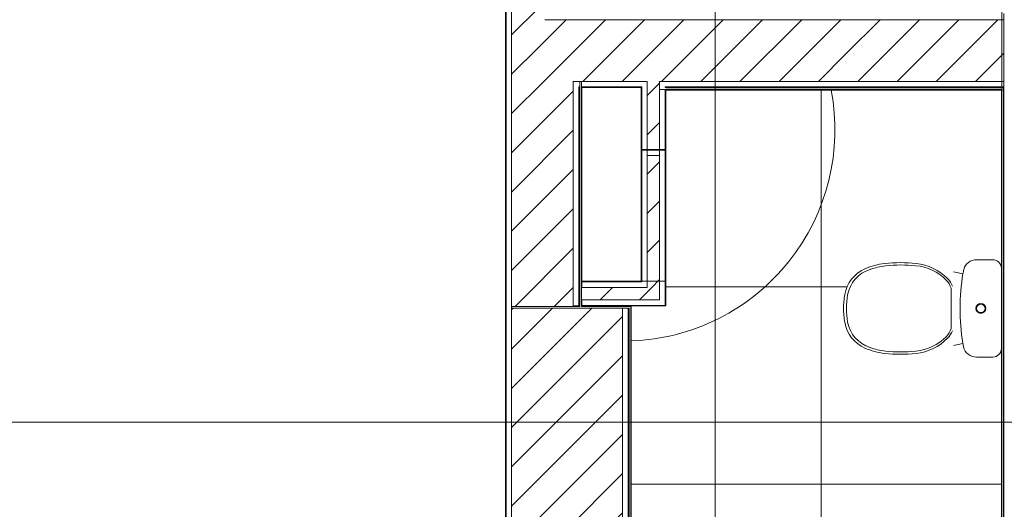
# Model space of a CAD drawing. Header units: metres. Extents: x 1.7 to 42.3, y -72.9 to -47.6.
# Tile 189 of 216: x 30.7 to 34.7, y -66.8 to -64.8. Entities that reach past the tile are written whole.
import ezdxf

# ---------------------------------------------------------------- set-up
doc = ezdxf.new("R2010")
doc.units = ezdxf.units.M
for name, color, linetype, lineweight in [('A-FLOR', 7, 'Continuous', 18), ('A-FLOR-PATT', 7, 'Continuous', 18), ('A-WALL', 7, 'Continuous', 18), ('A-WALL-PATT', 7, 'Continuous', 18), ('G-ANNO-SYMB', 7, 'Continuous', 9), ('P-SANR-FIXT', 7, 'Continuous', 18)]:
    doc.layers.add(name, color=color, linetype=linetype, lineweight=lineweight)
pattern_1 = [(50, (21.555, -62.9), (0.546555, -0.047815), [0.05715, -0.62865]), (355, (21.555, -62.9), (-0.105728, 0.573166), [0.04572, -0.50292]), (100.451, (21.601, -62.904), (0.440828, 0.52535), [0.04857, -0.53427]), (46.184, (21.555, -62.748), (0.813237, -0.12613), [0.08573, -0.94298]), (96.636, (21.623, -62.758), (0.71221, 0.742287), [0.07286, -0.80141]), (351.184, (21.555, -62.748), (0.712217, 0.742274), [0.06858, -0.75438]), (21, (21.631, -62.786), (0.454846, -0.306795), [0.05715, -0.62865]), (326, (21.631, -62.786), (0.185405, 0.55256), [0.04572, -0.50292]), (71.451, (21.669, -62.811), (0.64025, 0.245763), [0.04857, -0.53427]), (37.5, (21.555, -62.9), (0.009261, 0.2536672), [0.02515, -0.47168, 0.02515, -0.48539, -0.50482]), (37.5, (21.555, -62.9), (0.009261, 0.2536672), [-1.007, 0.02515, -0.47968]), (7.5, (21.555, -62.9), (0.200456, 0.300546), [0.02515, -0.26594, 0.02515, -0.46025, -0.1924]), (7.5, (21.555, -62.9), (0.200456, 0.300546), [-0.77648, 0.02515, -0.16726]), (327.5, (21.385, -62.9), (0.4067682, -0.0171882), [0.02515, -0.16535, 0.02515, -0.56921, -0.78867]), (327.5, (21.385, -62.9), (0.4067682, -0.0171882), [-0.78486, 0.02515, -0.76352]), (317.5, (21.309, -62.9), (0.444383, 0.076279), [0.02515, -0.2225, 0.02515, -0.36957, -0.56007]), (317.5, (21.309, -62.9), (0.444383, 0.076279), [-0.64237, 0.02515, -0.53492])]
pattern_2 = [(45, (21.555, -62.9), (-0.0795495, 0.0795495), [])]
pattern_3 = [(45, (21.555, -62.9), (-0.0795495, 0.0795495), []), (135, (21.555, -62.9), (-0.0795495, -0.0795495), [])]

# ---------------------------------------------------------------- blocks, each defined once
blk = doc.blocks.new('Paredes 15 - Paredes 6-6874455-2PAV - FRIGORÍFICA')
at = {"layer": 'A-WALL', "color": 253, "true_color": 0xaaaaaa}
for p, q in [((34.6587, -57.678), (34.6587, -65.052)), ((34.6587, -65.052), (34.6588, -65.052)), ((34.6588, -65.052), (34.6673, -65.052)), ((34.6673, -65.052), (34.6673, -67.9346))]:
    blk.add_line(p, q, dxfattribs=at)
blk = doc.blocks.new('Bacia para Caixa Acoplada - P_750_Creme CR37_Acionamento Simples 6lpf-766973-2PAV - FRIGORÍFICA')
at = {"layer": 'P-SANR-FIXT', "color": 253, "true_color": 0xaaaaaa}
for p, q in [((34.5564, -65.7398), (34.6226, -65.7398)), ((34.4638, -65.7883), (34.5015, -65.7965)), ((34.6573, -65.7745), (34.6573, -66.0995)), ((34.5014, -66.0785), (34.4626, -66.0869)), ((34.6226, -66.1343), (34.5562, -66.1343))]:
    blk.add_line(p, q, dxfattribs=at)
for radius in [0.02, 0.018, 0.017]:
    blk.add_circle((34.5739, -65.9369), radius, dxfattribs=at)
for centre, radius, start, end in [((34.5564, -65.7935), 0.0537, 89.9862, 163.9106), ((34.6226, -65.7745), 0.0347, 0, 89.9862), ((35.3227, -65.9357), 0.8329, 169.1268, 170.3797), ((35.3375, -65.9377), 0.8479, 170.3584, 189.5344), ((35.3225, -65.9393), 0.8329, 189.6228, 190.6375), ((34.5562, -66.0806), 0.0537, 193.4092, 270.0138), ((34.6226, -66.0995), 0.0347, 270.0138, 0)]:
    blk.add_arc(centre, radius, start, end, dxfattribs=at)
blk = doc.blocks.new('Assento para Bacia Sanitária - Assento para Bacia Sanitária-772276-2PAV - FRIGORÍFICA')
at = {"layer": 'P-SANR-FIXT', "color": 253, "true_color": 0xaaaaaa}
for p, q in [((34.4534, -65.8553), (34.4534, -66.0186)), ((34.4547, -65.8764), (34.4534, -65.8764)), ((34.4538, -65.8864), (34.4534, -65.8864)), ((34.4537, -65.9874), (34.4534, -65.9874)), ((34.4546, -65.9974), (34.4534, -65.9974))]:
    blk.add_line(p, q, dxfattribs=at)
for centre, radius, start, end in [((34.2492, -66.3357), 0.5843, 83.8664, 96.3426), ((34.1603, -65.9046), 0.1398, 113.5976, 170.1333), ((34.1631, -65.9043), 0.1309, 107.0243, 170.1854), ((34.2152, -66.0305), 0.2772, 96.3426, 113.5976), ((34.2172, -66.03), 0.2674, 96.3429, 110.2265), ((34.2511, -66.3349), 0.5741, 84.0902, 96.3429), ((34.2908, -65.9649), 0.202, 44.8437, 84.4892), ((34.2888, -65.9654), 0.2118, 44.8438, 83.835), ((34.3794, -65.8768), 0.077, 16.1627, 44.8437), ((34.3775, -65.8773), 0.0868, 20.9969, 44.8437), ((34.3672, -65.9404), 0.3498, 170.1646, 179.4268), ((34.3691, -65.9399), 0.34, 170.1854, 179.4944), ((34.3672, -65.9334), 0.3498, 180.5732, 189.8354), ((34.3691, -65.9339), 0.34, 180.5056, 189.8146), ((34.1603, -65.9692), 0.1398, 189.8667, 246.4024), ((34.1631, -65.9696), 0.1309, 189.8146, 252.9757), ((34.3794, -65.9971), 0.077, 315.1563, 343.8373), ((34.3775, -65.9966), 0.0868, 315.1563, 338.7958), ((34.2908, -65.909), 0.202, 275.5108, 315.1563), ((34.2888, -65.9085), 0.2118, 276.165, 315.1562), ((34.2152, -65.8434), 0.2772, 246.4024, 263.6574), ((34.2172, -65.8439), 0.2674, 249.7735, 263.6571), ((34.2511, -65.539), 0.5741, 263.6571, 275.9098), ((34.2492, -65.5382), 0.5843, 263.6574, 276.1336)]:
    blk.add_arc(centre, radius, start, end, dxfattribs=at)
blk = doc.blocks.new('Bacia para Caixa Acoplada - P_750_Creme CR37_Acionamento Simples 6lpf-V53-2PAV - FRIGORÍFICA')
at = {"layer": 'P-SANR-FIXT', "color": 253, "true_color": 0xaaaaaa}
for p, q in [((34.5564, -65.7398), (34.6226, -65.7398)), ((34.5564, -65.7398), (34.6226, -65.7398)), ((34.4638, -65.7883), (34.5015, -65.7965)), ((34.4638, -65.7883), (34.5015, -65.7965)), ((34.6573, -65.7745), (34.6573, -66.0995)), ((34.6573, -65.7745), (34.6573, -66.0995)), ((34.5014, -66.0785), (34.4626, -66.0869)), ((34.5014, -66.0785), (34.4626, -66.0869)), ((34.6226, -66.1343), (34.5562, -66.1343)), ((34.6226, -66.1343), (34.5562, -66.1343))]:
    blk.add_line(p, q, dxfattribs=at)
for radius in [0.02, 0.02, 0.018, 0.018, 0.017, 0.017]:
    blk.add_circle((34.5739, -65.9369), radius, dxfattribs=at)
for centre, radius, start, end in [((34.5564, -65.7935), 0.0537, 89.9862, 163.9106), ((34.5564, -65.7935), 0.0537, 89.9862, 163.9106), ((34.6226, -65.7745), 0.0347, 0, 89.9862), ((34.6226, -65.7745), 0.0347, 0, 89.9862), ((35.3227, -65.9357), 0.8329, 169.1268, 170.3797), ((35.3227, -65.9357), 0.8329, 169.1268, 170.3797), ((35.3375, -65.9377), 0.8479, 170.3584, 189.5344), ((35.3375, -65.9377), 0.8479, 170.3584, 189.5344), ((35.3225, -65.9393), 0.8329, 189.6228, 190.6375), ((35.3225, -65.9393), 0.8329, 189.6228, 190.6375), ((34.5562, -66.0806), 0.0537, 193.4092, 270.0138), ((34.5562, -66.0806), 0.0537, 193.4092, 270.0138), ((34.6226, -66.0995), 0.0347, 270.0138, 0), ((34.6226, -66.0995), 0.0347, 270.0138, 0)]:
    blk.add_arc(centre, radius, start, end, dxfattribs=at)
blk = doc.blocks.new('Assento para Bacia Sanitária - Assento para Bacia Sanitária-V54-2PAV - FRIGORÍFICA')
at = {"layer": 'P-SANR-FIXT', "color": 253, "true_color": 0xaaaaaa}
for p, q in [((34.4534, -65.8553), (34.4534, -66.0186)), ((34.4534, -65.8553), (34.4534, -66.0186)), ((34.4547, -65.8764), (34.4534, -65.8764)), ((34.4547, -65.8764), (34.4534, -65.8764)), ((34.4538, -65.8864), (34.4534, -65.8864)), ((34.4538, -65.8864), (34.4534, -65.8864)), ((34.4537, -65.9874), (34.4534, -65.9874)), ((34.4537, -65.9874), (34.4534, -65.9874)), ((34.4546, -65.9974), (34.4534, -65.9974)), ((34.4546, -65.9974), (34.4534, -65.9974))]:
    blk.add_line(p, q, dxfattribs=at)
for centre, radius, start, end in [((34.2492, -66.3357), 0.5843, 83.8664, 96.3426), ((34.2492, -66.3357), 0.5843, 83.8664, 96.3426), ((34.1603, -65.9046), 0.1398, 113.5976, 170.1333), ((34.1603, -65.9046), 0.1398, 113.5976, 170.1333), ((34.1631, -65.9043), 0.1309, 107.0243, 170.1854), ((34.1631, -65.9043), 0.1309, 107.0243, 170.1854), ((34.2152, -66.0305), 0.2772, 96.3426, 113.5976), ((34.2152, -66.0305), 0.2772, 96.3426, 113.5976), ((34.2172, -66.03), 0.2674, 96.3429, 110.2265), ((34.2172, -66.03), 0.2674, 96.3429, 110.2265), ((34.2511, -66.3349), 0.5741, 84.0902, 96.3429), ((34.2511, -66.3349), 0.5741, 84.0902, 96.3429), ((34.2908, -65.9649), 0.202, 44.8437, 84.4892), ((34.2908, -65.9649), 0.202, 44.8437, 84.4892), ((34.2888, -65.9654), 0.2118, 44.8438, 83.835), ((34.2888, -65.9654), 0.2118, 44.8438, 83.835), ((34.3794, -65.8768), 0.077, 16.1627, 44.8437), ((34.3794, -65.8768), 0.077, 16.1627, 44.8437), ((34.3775, -65.8773), 0.0868, 20.9969, 44.8437), ((34.3775, -65.8773), 0.0868, 20.9969, 44.8437), ((34.3672, -65.9404), 0.3498, 170.1646, 179.4268), ((34.3672, -65.9404), 0.3498, 170.1646, 179.4268), ((34.3691, -65.9399), 0.34, 170.1854, 179.4944), ((34.3691, -65.9399), 0.34, 170.1854, 179.4944), ((34.3672, -65.9334), 0.3498, 180.5732, 189.8354), ((34.3672, -65.9334), 0.3498, 180.5732, 189.8354), ((34.3691, -65.9339), 0.34, 180.5056, 189.8146), ((34.3691, -65.9339), 0.34, 180.5056, 189.8146), ((34.1603, -65.9692), 0.1398, 189.8667, 246.4024), ((34.1603, -65.9692), 0.1398, 189.8667, 246.4024), ((34.1631, -65.9696), 0.1309, 189.8146, 252.9757), ((34.1631, -65.9696), 0.1309, 189.8146, 252.9757), ((34.3794, -65.9971), 0.077, 315.1563, 343.8373), ((34.3794, -65.9971), 0.077, 315.1563, 343.8373), ((34.3775, -65.9966), 0.0868, 315.1563, 338.7958), ((34.3775, -65.9966), 0.0868, 315.1563, 338.7958), ((34.2908, -65.909), 0.202, 275.5108, 315.1563), ((34.2908, -65.909), 0.202, 275.5108, 315.1563), ((34.2888, -65.9085), 0.2118, 276.165, 315.1562), ((34.2888, -65.9085), 0.2118, 276.165, 315.1562), ((34.2152, -65.8434), 0.2772, 246.4024, 263.6574), ((34.2152, -65.8434), 0.2772, 246.4024, 263.6574), ((34.2172, -65.8439), 0.2674, 249.7735, 263.6571), ((34.2172, -65.8439), 0.2674, 249.7735, 263.6571), ((34.2511, -65.539), 0.5741, 263.6571, 275.9098), ((34.2511, -65.539), 0.5741, 263.6571, 275.9098), ((34.2492, -65.5382), 0.5843, 263.6574, 276.1336), ((34.2492, -65.5382), 0.5843, 263.6574, 276.1336)]:
    blk.add_arc(centre, radius, start, end, dxfattribs=at)
blk = doc.blocks.new('4 GRE - ESCOLA DE CINEMA E AUDIOVISUAL CINE REX R07_rvt-1-2PAV - FRIGORÍFICA')
at = {"layer": 'A-FLOR-PATT', "true_color": 0xcbcbcb}
h = blk.add_hatch(dxfattribs=at)
h.set_pattern_fill('FP_20', color=9, style=0, pattern_type=2)
h.set_pattern_definition([(0, (33.927, -65.85), (0, 0.8), []), (90, (33.927, -65.85), (-0.8, 5e-17), [])])
h.paths.add_polyline_path([(33.1573, -66.068), (33.2467, -66.0606), (33.3444, -66.0409), (33.4392, -66.01), (33.5298, -65.9683), (33.6148, -65.9163), (33.6933, -65.8548), (33.7641, -65.7846), (33.8262, -65.7066), (33.8788, -65.6219), (33.9212, -65.5317), (33.9541, -65.4316), (33.9734, -65.3396), (33.9823, -65.2403), (33.9797, -65.1406), (33.9669, -65.0519), (33.2973, -65.0519), (33.2973, -65.9269), (33.1558, -65.9269), (33.1558, -65.9284), (33.1573, -65.9284), (33.1573, -66.0606)])
h.paths.add_polyline_path([(33.1473, -65.9369), (33.1488, -65.9354), (33.1473, -65.9354)])
h.paths.add_polyline_path([(33.1488, -65.9284), (33.1488, -65.9269), (33.1473, -65.9269), (33.1473, -65.9284)])
h.paths.add_polyline_path([(32.9488, -65.9284), (32.9488, -65.9269), (32.9473, -65.9269)])
h.paths.add_polyline_path([(32.9558, -65.9284), (32.9573, -65.9269), (32.9558, -65.9269)])
h = blk.add_hatch(dxfattribs=at)
h.set_pattern_fill('FP_9', color=9, style=0, pattern_type=2)
h.set_pattern_definition([(270, (33.927, -66.65), (0.8, 5e-17), []), (0, (33.927, -66.65), (0, 0.8), [])])
h.paths.add_polyline_path([(34.6573, -65.0519), (34.6587, -65.0519), (34.6587, -65.0506)])
h.paths.add_polyline_path([(33.1573, -67.9296), (33.1558, -67.9296), (33.1558, -67.9311), (33.1573, -67.9296)])
h.paths.add_polyline_path([(34.6587, -67.9396), (34.6587, -67.9331), (34.6573, -67.9331), (34.6573, -66.0995), (34.6562, -66.1085), (34.6527, -66.1169), (34.6472, -66.1241), (34.64, -66.1296), (34.6316, -66.1331), (34.6226, -66.1343), (34.5562, -66.1343), (34.5443, -66.133), (34.5331, -66.1291), (34.5229, -66.1227), (34.5144, -66.1144), (34.508, -66.1043), (34.504, -66.0931), (34.5014, -66.0785), (34.3106, -66.1191), (34.2862, -66.1228), (34.2218, -66.1245), (34.1579, -66.1155), (34.0964, -66.0961), (34.0813, -66.0871), (34.068, -66.0755), (34.0566, -66.0618), (34.0503, -66.0556), (34.0325, -66.0261), (34.0225, -65.9932), (34.0188, -65.9652), (34.0174, -65.9369), (34.0202, -65.8985), (34.0225, -65.8807), (34.0333, -65.8465), (34.0503, -65.8183), (34.0795, -65.7893), (34.0964, -65.7789), (34.1092, -65.7748), (34.1436, -65.7628), (34.1887, -65.7548), (34.1923, -65.7546), (34.2218, -65.7505), (34.2862, -65.7522), (34.2995, -65.7542), (34.3126, -65.755), (34.4783, -65.7915), (34.5015, -65.7965), (34.5048, -65.7786), (34.5103, -65.7659), (34.5188, -65.755), (34.5299, -65.7467), (34.5427, -65.7415), (34.5564, -65.7398), (34.6226, -65.7398), (34.6316, -65.741), (34.64, -65.7444), (34.6472, -65.7499), (34.6527, -65.7571), (34.6562, -65.7655), (34.6573, -65.7745), (34.6573, -65.0519), (33.9669, -65.0519), (33.9797, -65.1406), (33.9823, -65.2403), (33.9734, -65.3396), (33.9529, -65.4372), (33.9212, -65.5317), (33.8788, -65.6219), (33.8261, -65.7067), (33.7641, -65.7846), (33.6933, -65.8548), (33.6148, -65.9163), (33.5298, -65.9683), (33.4392, -66.01), (33.3444, -66.0409), (33.2467, -66.0606), (33.1573, -66.068), (33.1573, -67.1694), (33.1673, -67.1703), (33.1673, -67.1769), (33.6157, -67.1775), (33.6394, -67.1822), (33.6565, -67.1929), (33.664, -67.1998), (33.67, -67.2086), (33.6772, -67.2207), (33.6823, -67.2465), (33.6817, -67.8308), (33.6772, -67.8515), (33.6636, -67.8706), (33.6484, -67.8807), (33.6444, -67.8827), (33.6342, -67.8847), (33.6232, -67.8869), (33.2551, -67.8869), (33.2543, -67.8894), (33.1773, -67.8894), (33.1773, -67.9039), (33.1573, -67.9039), (33.1573, -67.9296), (33.7108, -67.9296), (33.7108, -67.9311), (33.7123, -67.9314), (33.7123, -67.9381), (33.7108, -67.9381), (33.7123, -67.9396), (34.6123, -67.9396)])
h.paths.add_polyline_path([(34.6658, -67.9346), (34.6673, -67.9346), (34.6658, -67.9331), (34.6658, -67.9346)])
h.paths.add_polyline_path([(33.1488, -67.9311), (33.1488, -67.9296), (33.1473, -67.9296), (33.1473, -67.9311)])
h.paths.add_polyline_path([(33.6232, -67.8519), (33.6362, -67.8478), (33.6445, -67.8386), (33.6473, -67.8278), (33.6473, -67.2465), (33.6419, -67.2285), (33.6297, -67.2165), (33.6128, -67.2119), (33.1673, -67.2121), (33.1673, -67.2194), (33.1573, -67.2194), (33.1573, -67.2983), (33.1584, -67.2912), (33.1612, -67.2846), (33.1654, -67.2788), (33.1739, -67.2724), (33.1772, -67.2707), (33.1978, -67.2664), (33.2717, -67.2553), (33.3253, -67.2521), (33.3912, -67.2541), (33.4568, -67.2603), (33.4889, -67.268), (33.5185, -67.2823), (33.5444, -67.3027), (33.5654, -67.3282), (33.5765, -67.3484), (33.5845, -67.3701), (33.6013, -67.4502), (33.6061, -67.5365), (33.6013, -67.6137), (33.5845, -67.6938), (33.5765, -67.7155), (33.5654, -67.7357), (33.5444, -67.7612), (33.5185, -67.7816), (33.4889, -67.7959), (33.4568, -67.8036), (33.3912, -67.8098), (33.3253, -67.8118), (33.2717, -67.8086), (33.1978, -67.7975), (33.1772, -67.7931), (33.1688, -67.7881), (33.1654, -67.7851), (33.1612, -67.7793), (33.1584, -67.7726), (33.1573, -67.7655), (33.1573, -67.8442), (33.1673, -67.8451), (33.1673, -67.8517), (33.5, -67.8519)])
at = {"layer": 'A-WALL-PATT', "true_color": 0xd4d4d4}
h = blk.add_hatch(dxfattribs=at)
h.set_pattern_fill('FP_1', color=254, style=0, pattern_type=2)
h.set_pattern_definition(pattern_1)
h.paths.add_polyline_path([(32.6498, -65.0419), (32.649, -57.7415), (32.6473, -57.7415), (32.6473, -65.0419)])
h = blk.add_hatch(dxfattribs=at)
h.set_pattern_fill('FP_2', color=254, style=0, pattern_type=2)
h.set_pattern_definition(pattern_2)
h.paths.add_polyline_path([(32.6723, -65.0169), (32.7823, -65.0166), (32.7823, -57.7665), (32.6723, -57.7665), (32.6723, -65.0166)])
h = blk.add_hatch(dxfattribs=at)
h.set_pattern_fill('FP_2', color=254, style=0, pattern_type=2)
h.set_pattern_definition(pattern_2)
h.paths.add_polyline_path([(34.0273, -65.0169), (34.0273, -64.7669), (32.7823, -64.7669), (32.7823, -65.0169), (33.8261, -65.0169)])
h = blk.add_hatch(dxfattribs=at)
h.set_pattern_fill('FP_2', color=254, style=0, pattern_type=2)
h.set_pattern_definition(pattern_2)
h.paths.add_polyline_path([(34.4783, -65.0169), (34.6671, -65.0166), (34.6671, -64.7669), (34.0273, -64.7669), (34.0273, -65.0169)])
h = blk.add_hatch(dxfattribs=at)
h.set_pattern_fill('FP_2', color=254, style=0, pattern_type=2)
h.set_pattern_definition(pattern_2)
h.paths.add_polyline_path([(32.6723, -65.9284), (32.9223, -65.9284), (32.9223, -65.0169), (32.6723, -65.0169), (32.6723, -65.9269)])
h = blk.add_hatch(dxfattribs=at)
h.set_pattern_fill('FP_2', color=254, style=0, pattern_type=2)
h.set_pattern_definition(pattern_2)
h.paths.add_polyline_path([(33.2223, -65.8519), (33.2723, -65.8519), (33.2723, -65.0169), (33.2223, -65.0169), (33.2223, -65.8465)])
h = blk.add_hatch(dxfattribs=at)
h.set_pattern_fill('FP_1', color=254, style=0, pattern_type=2)
h.set_pattern_definition(pattern_1)
h.paths.add_polyline_path([(32.9473, -65.9269), (32.9473, -65.0419), (32.9448, -65.0419), (32.9448, -65.9269)])
at = {"layer": 'A-WALL-PATT', "true_color": 0xaaaaaa}
h = blk.add_hatch(dxfattribs=at)
h.set_pattern_fill('FP_22', color=253, style=0, pattern_type=2)
h.set_pattern_definition(pattern_3)
h.paths.add_polyline_path([(32.9488, -65.9269), (32.9488, -65.0419), (32.9473, -65.0419), (32.9473, -65.9269)])
h = blk.add_hatch(dxfattribs=at)
h.set_pattern_fill('FP_22', color=253, style=0, pattern_type=2)
h.set_pattern_definition(pattern_3)
h.paths.add_polyline_path([(32.9573, -65.9269), (32.9573, -65.9019), (32.9558, -65.9019), (32.9558, -65.9269)])
h.paths.add_polyline_path([(32.9573, -65.8519), (32.9573, -65.0394), (32.9558, -65.0394), (32.9558, -65.8519)])
h = blk.add_hatch(dxfattribs=at)
h.set_pattern_fill('FP_22', color=253, style=0, pattern_type=2)
h.set_pattern_definition(pattern_3)
h.paths.add_polyline_path([(34.4783, -65.0519), (34.6573, -65.0519), (34.6588, -65.0504), (33.2948, -65.0504), (33.2948, -65.0519), (33.8261, -65.0519)])
at = {"layer": 'A-WALL-PATT', "true_color": 0xd4d4d4}
h = blk.add_hatch(dxfattribs=at)
h.set_pattern_fill('FP_1', color=254, style=0, pattern_type=2)
h.set_pattern_definition(pattern_1)
h.paths.add_polyline_path([(33.2948, -65.9244), (33.2973, -65.9244), (33.2973, -65.0519), (33.2948, -65.0519), (33.2948, -65.9019)])
at = {"layer": 'A-WALL-PATT', "true_color": 0xaaaaaa}
h = blk.add_hatch(dxfattribs=at)
h.set_pattern_fill('FP_22', color=253, style=0, pattern_type=2)
h.set_pattern_definition(pattern_3)
h.paths.add_polyline_path([(34.6658, -65.0434), (34.6658, -65.0419), (33.2973, -65.0419), (33.2973, -65.0434), (34.4783, -65.0434)])
at = {"layer": 'A-WALL-PATT', "true_color": 0xd4d4d4}
h = blk.add_hatch(dxfattribs=at)
h.set_pattern_fill('FP_1', color=254, style=0, pattern_type=2)
h.set_pattern_definition(pattern_1)
h.paths.add_polyline_path([(34.6671, -65.0419), (34.6671, -65.0394), (34.0273, -65.0394), (34.0273, -65.0419), (34.4783, -65.0419)])
at = {"layer": 'A-WALL-PATT', "true_color": 0xaaaaaa}
h = blk.add_hatch(dxfattribs=at)
h.set_pattern_fill('FP_22', color=253, style=0, pattern_type=2)
h.set_pattern_definition(pattern_3)
h.paths.add_polyline_path([(34.6588, -67.9331), (34.6587, -65.0519), (34.6573, -65.0519), (34.6573, -67.9331)])
h = blk.add_hatch(dxfattribs=at)
h.set_pattern_fill('FP_22', color=253, style=0, pattern_type=2)
h.set_pattern_definition(pattern_3)
h.paths.add_polyline_path([(34.6658, -67.9346), (34.6658, -67.9331), (34.6588, -67.9331), (34.6588, -67.9346)])
h.paths.add_polyline_path([(34.6673, -67.9346), (34.6673, -65.0519), (34.6658, -65.0519), (34.6658, -67.9331)])
h.paths.add_polyline_path([(34.6658, -65.0504), (34.6673, -65.0504), (34.6673, -65.0434), (34.6658, -65.0434)])
at = {"layer": 'A-WALL-PATT', "true_color": 0xd4d4d4}
h = blk.add_hatch(dxfattribs=at)
h.set_pattern_fill('FP_1', color=254, style=0, pattern_type=2)
h.set_pattern_definition(pattern_1)
h.paths.add_polyline_path([(33.2948, -65.8269), (33.2973, -65.8269), (33.2973, -65.2926), (33.2948, -65.2926), (33.2948, -65.4316)])
h = blk.add_hatch(dxfattribs=at)
h.set_pattern_fill('FP_2', color=254, style=0, pattern_type=2)
h.set_pattern_definition(pattern_2)
h.paths.add_polyline_path([(33.2723, -65.8269), (33.2723, -65.3176), (33.2223, -65.3176), (33.2223, -65.8269)])
h = blk.add_hatch(dxfattribs=at)
h.set_pattern_fill('FP_2', color=254, style=0, pattern_type=2)
h.set_pattern_definition(pattern_2)
h.paths.add_polyline_path([(32.9558, -65.9019), (33.2723, -65.9019), (33.2723, -65.8519), (32.9558, -65.8519)])
h = blk.add_hatch(dxfattribs=at)
h.set_pattern_fill('FP_1', color=254, style=0, pattern_type=2)
h.set_pattern_definition(pattern_1)
h.paths.add_polyline_path([(32.6473, -67.9426), (32.6498, -67.9426), (32.6498, -66.9098), (32.6473, -66.9098), (32.6473, -67.9213)])
h.paths.add_polyline_path([(32.6473, -66.7948), (32.6498, -66.7948), (32.6498, -65.9369), (32.6473, -65.9369), (32.6473, -66.7923)])
h = blk.add_hatch(dxfattribs=at)
h.set_pattern_fill('FP_2', color=254, style=0, pattern_type=2)
h.set_pattern_definition(pattern_2)
h.paths.add_polyline_path([(33.1223, -67.9426), (33.1223, -65.9354), (32.6723, -65.9354), (32.6723, -67.9426), (32.8478, -67.9426)])
at = {"layer": 'A-WALL-PATT', "true_color": 0xaaaaaa}
h = blk.add_hatch(dxfattribs=at)
h.set_pattern_fill('FP_22', color=253, style=0, pattern_type=2)
h.set_pattern_definition(pattern_3)
h.paths.add_polyline_path([(32.9488, -65.9284), (32.9473, -65.9269), (32.9223, -65.9269), (32.9223, -65.9284)])
h.paths.add_polyline_path([(33.1558, -65.9284), (33.1558, -65.9269), (33.1488, -65.9269), (33.1488, -65.9284)])
h.paths.add_polyline_path([(32.9558, -65.9284), (33.1473, -65.9284), (33.1473, -65.9269), (32.9573, -65.9269)])
at = {"layer": 'A-WALL-PATT', "true_color": 0xd4d4d4}
h = blk.add_hatch(dxfattribs=at)
h.set_pattern_fill('FP_1', color=254, style=0, pattern_type=2)
h.set_pattern_definition(pattern_1)
h.paths.add_polyline_path([(33.2973, -65.9269), (33.2973, -65.9244), (32.9573, -65.9244), (32.9573, -65.9269), (33.1739, -65.9269)])
h = blk.add_hatch(dxfattribs=at)
h.set_pattern_fill('FP_1', color=254, style=0, pattern_type=2)
h.set_pattern_definition(pattern_1)
h.paths.add_polyline_path([(33.1473, -67.9426), (33.1473, -67.9381), (33.1448, -67.9381), (33.1448, -67.9426)])
h.paths.add_polyline_path([(33.1473, -67.9296), (33.1473, -65.9369), (33.1448, -65.9369), (33.1448, -67.9296)])
at = {"layer": 'A-WALL-PATT', "true_color": 0xaaaaaa}
h = blk.add_hatch(dxfattribs=at)
h.set_pattern_fill('FP_22', color=253, style=0, pattern_type=2)
h.set_pattern_definition(pattern_3)
h.paths.add_polyline_path([(33.1473, -67.9296), (33.1488, -67.9296), (33.1488, -65.9354), (33.1473, -65.9369), (33.1473, -67.9213)])
h = blk.add_hatch(dxfattribs=at)
h.set_pattern_fill('FP_22', color=253, style=0, pattern_type=2)
h.set_pattern_definition(pattern_3)
h.paths.add_polyline_path([(33.1573, -67.9296), (33.1573, -65.9284), (33.1558, -65.9284), (33.1558, -67.9296)])
at = {"layer": 'A-FLOR', "color": 253, "true_color": 0xaaaaaa}
blk.add_arc((33.1268, -65.2131), 0.856, 272.0498, 10.8556, dxfattribs=at)
at = {"layer": 'A-WALL', "color": 253, "true_color": 0xaaaaaa}
for p, q in [((32.6473, -57.7415), (32.6473, -65.0419)), ((32.6498, -65.0169), (32.6498, -57.7665)), ((32.6723, -65.0169), (32.6723, -57.7665)), ((34.6671, -65.0419), (34.6671, -64.7419)), ((32.8073, -64.7669), (34.0273, -64.7669)), ((34.6671, -64.7669), (34.0273, -64.7669)), ((32.6498, -65.0394), (32.6498, -65.0169)), ((32.6723, -65.0394), (32.6723, -65.0169)), ((32.9223, -65.0169), (32.9488, -65.0169)), ((32.9223, -65.0394), (32.9223, -65.0169)), ((32.9488, -65.0169), (32.9558, -65.0169)), ((32.9488, -65.0169), (32.9558, -65.0169)), ((32.9488, -65.0394), (32.9488, -65.0169)), ((32.9558, -65.0169), (33.2223, -65.0169)), ((32.9558, -65.0394), (32.9558, -65.0169)), ((33.2223, -65.0394), (33.2223, -65.0169)), ((33.2723, -65.0169), (34.0273, -65.0169)), ((33.2723, -65.0394), (33.2723, -65.0169)), ((34.6671, -65.0169), (34.0273, -65.0169)), ((32.6473, -65.0419), (32.6473, -65.9269)), ((32.6498, -65.0419), (32.6498, -65.0394)), ((32.6498, -65.0419), (32.6498, -65.9269)), ((32.6723, -65.0419), (32.6723, -65.0394)), ((32.6723, -65.0419), (32.6723, -65.9269)), ((32.9223, -65.0419), (32.9223, -65.0394)), ((32.9223, -65.0419), (32.9223, -65.9185)), ((32.9448, -65.0394), (32.9488, -65.0394)), ((32.9448, -65.0419), (32.9448, -65.0394)), ((32.9448, -65.0419), (32.9448, -65.9185)), ((32.9473, -65.9185), (32.9473, -65.0419)), ((32.9488, -65.0419), (32.9473, -65.0419)), ((32.9473, -65.0419), (32.9473, -65.9185)), ((32.9488, -65.0419), (32.9488, -65.0394)), ((32.9488, -65.0419), (32.9488, -65.9269)), ((32.9558, -65.0394), (32.9573, -65.0394)), ((32.9558, -65.0394), (32.9573, -65.0394)), ((32.9558, -65.0419), (32.9558, -65.0394)), ((32.9558, -65.0419), (32.9558, -65.8519)), ((32.9573, -65.0394), (33.1998, -65.0394)), ((32.9573, -65.0419), (32.9573, -65.0394)), ((32.9573, -65.0419), (33.1973, -65.0419)), ((32.9573, -65.8269), (32.9573, -65.0419)), ((33.1973, -65.0419), (33.1973, -65.8269)), ((33.1998, -65.0419), (33.1998, -65.0394)), ((33.1998, -65.8269), (33.1998, -65.0419)), ((33.2223, -65.0419), (33.2223, -65.0394)), ((33.2223, -65.8269), (33.2223, -65.0419)), ((33.2723, -65.0419), (33.2723, -65.0394)), ((33.2723, -65.0434), (33.2723, -65.0419)), ((33.2723, -65.0434), (33.2723, -65.0419)), ((33.2723, -65.0504), (33.2723, -65.0434)), ((33.2723, -65.0504), (33.2723, -65.0434)), ((33.2948, -65.0504), (33.2723, -65.0504)), ((33.2723, -65.8269), (33.2723, -65.0504)), ((33.2948, -65.0394), (34.0273, -65.0394)), ((33.2948, -65.0419), (33.2948, -65.0394)), ((33.2973, -65.0504), (33.2948, -65.0504)), ((33.2948, -65.0519), (33.2948, -65.0504)), ((33.2948, -65.0519), (33.2948, -65.0504)), ((33.2973, -65.0519), (33.2948, -65.0519)), ((33.2948, -65.8269), (33.2948, -65.0519)), ((33.2973, -65.0419), (34.0273, -65.0419)), ((34.6673, -65.0419), (33.2973, -65.0419)), ((33.2973, -65.0434), (33.2973, -65.0419)), ((34.6658, -65.0434), (33.2973, -65.0434)), ((34.6588, -65.0504), (33.2973, -65.0504)), ((33.2973, -65.0519), (34.6573, -65.0519)), ((33.2973, -65.8269), (33.2973, -65.0519)), ((34.6671, -65.0394), (34.0273, -65.0394)), ((34.0273, -65.0419), (34.6671, -65.0419)), ((34.6573, -65.0519), (34.6573, -67.9346)), ((34.6588, -65.0504), (34.6588, -65.0519)), ((34.6588, -67.9331), (34.6588, -65.0519)), ((34.6673, -65.0419), (34.6658, -65.0419)), ((34.6658, -65.0419), (34.6658, -65.0434)), ((34.6673, -65.0434), (34.6658, -65.0434)), ((34.6658, -65.0434), (34.6658, -65.0504)), ((34.6658, -65.0504), (34.6658, -65.0519)), ((34.6658, -65.0504), (34.6673, -65.0504)), ((34.6658, -67.9331), (34.6658, -65.0519)), ((34.6673, -65.0519), (34.6673, -65.0419)), ((34.6673, -65.0434), (34.6673, -65.0419)), ((34.6673, -65.0519), (34.6673, -65.0504)), ((34.6673, -67.9346), (34.6673, -65.0519)), ((33.1973, -65.2926), (33.1973, -65.8269)), ((33.1998, -65.2926), (33.1973, -65.2926)), ((33.2948, -65.2926), (33.1998, -65.2926)), ((33.1998, -65.8269), (33.1998, -65.2951)), ((33.2223, -65.2951), (33.1998, -65.2951)), ((33.2723, -65.2951), (33.2223, -65.2951)), ((33.2948, -65.2951), (33.2723, -65.2951)), ((33.2973, -65.2926), (33.2948, -65.2926)), ((33.2948, -65.8269), (33.2948, -65.2951)), ((33.2973, -65.8269), (33.2973, -65.2926)), ((33.2223, -65.8269), (33.2223, -65.3176)), ((33.2723, -65.3176), (33.2223, -65.3176)), ((33.2723, -65.8269), (33.2723, -65.3176)), ((33.1973, -65.8269), (32.9573, -65.8269)), ((32.9573, -65.8269), (32.9573, -65.8294)), ((33.1998, -65.8294), (32.9573, -65.8294)), ((32.9573, -65.8294), (32.9573, -65.8519)), ((33.1973, -65.8269), (33.2973, -65.8269)), ((33.1998, -65.8269), (33.1998, -65.8294)), ((33.2223, -65.8269), (33.2223, -65.8294)), ((33.2223, -65.8294), (33.2223, -65.8519)), ((33.2723, -65.8269), (33.2723, -65.8519)), ((33.2948, -65.8269), (33.2948, -65.9019)), ((33.2973, -65.9244), (33.2973, -65.8269)), ((32.9558, -65.8519), (32.9558, -65.9019)), ((32.9558, -65.8519), (32.9573, -65.8519)), ((32.9558, -65.9019), (32.9558, -65.8519)), ((33.2223, -65.8519), (32.9573, -65.8519)), ((33.2723, -65.8519), (33.2723, -65.9019)), ((32.9558, -65.9019), (32.9558, -65.9269)), ((32.9558, -65.9019), (32.9573, -65.9019)), ((33.2723, -65.9019), (32.9573, -65.9019)), ((32.9573, -65.9019), (32.9573, -65.9244)), ((33.2948, -65.9019), (33.2948, -65.9244)), ((32.6473, -65.9269), (32.6473, -65.9369)), ((32.6473, -65.9369), (32.6473, -66.7923)), ((32.6498, -65.9354), (32.6498, -65.9269)), ((32.6498, -65.9369), (32.6498, -65.9354)), ((32.6498, -65.9369), (32.6498, -65.9354)), ((32.6498, -65.9369), (32.6498, -66.7948)), ((32.6723, -65.9284), (32.6723, -65.9269)), ((32.6723, -65.9354), (32.6723, -65.9284)), ((32.9223, -65.9284), (32.6723, -65.9284)), ((32.6723, -65.9284), (32.9223, -65.9284)), ((32.6723, -65.9369), (32.6723, -65.9354)), ((32.6723, -65.9354), (33.1223, -65.9354)), ((32.6723, -65.9354), (33.1223, -65.9354)), ((32.6723, -65.9369), (32.6723, -66.8173)), ((32.9223, -65.9185), (32.9223, -65.9269)), ((32.9223, -65.9284), (32.9223, -65.9269)), ((32.9223, -65.9269), (32.9448, -65.9269)), ((32.9223, -65.9284), (32.9488, -65.9284)), ((32.9448, -65.9185), (32.9448, -65.9269)), ((32.9448, -65.9269), (32.9473, -65.9269)), ((32.9473, -65.9269), (32.9473, -65.9185)), ((32.9473, -65.9185), (32.9473, -65.9269)), ((32.9488, -65.9284), (32.9488, -65.9269)), ((32.9558, -65.9284), (32.9558, -65.9269)), ((32.9558, -65.9284), (33.1473, -65.9284)), ((33.2948, -65.9244), (32.9573, -65.9244)), ((32.9573, -65.9244), (32.9573, -65.9269)), ((33.1473, -65.9269), (32.9573, -65.9269)), ((32.9573, -65.9269), (33.2973, -65.9269)), ((33.1223, -65.9369), (33.1223, -65.9354)), ((33.1223, -65.9354), (33.1448, -65.9354)), ((33.1223, -65.9354), (33.1448, -65.9354)), ((33.1223, -65.9369), (33.1223, -67.9311)), ((33.1448, -65.9369), (33.1448, -65.9354)), ((33.1448, -65.9354), (33.1473, -65.9354)), ((33.1473, -65.9369), (33.1448, -65.9369)), ((33.1448, -65.9369), (33.1448, -67.9296)), ((33.1573, -65.9269), (33.1473, -65.9269)), ((33.1488, -65.9269), (33.1473, -65.9269)), ((33.1473, -65.9284), (33.1488, -65.9284)), ((33.1473, -65.9354), (33.1488, -65.9354)), ((33.1473, -67.9296), (33.1473, -65.9369)), ((33.1473, -65.9369), (33.1473, -67.9296)), ((33.1488, -65.9269), (33.1488, -65.9284)), ((33.1488, -65.9284), (33.1558, -65.9284)), ((33.1488, -65.9354), (33.1488, -67.9296)), ((33.1558, -65.9269), (33.1558, -65.9284)), ((33.1573, -65.9269), (33.1558, -65.9269)), ((33.1558, -65.9284), (33.1558, -67.9296)), ((33.1558, -65.9284), (33.1573, -65.9284)), ((33.1573, -67.9296), (33.1573, -65.9269)), ((33.1573, -65.9284), (33.1573, -65.9269)), ((33.2973, -65.9269), (33.2973, -65.9244))]:
    blk.add_line(p, q, dxfattribs=at)
at = {"layer": 'A-WALL', "color": 253, "lineweight": 18, "true_color": 0xaaaaaa}
blk.add_blockref('Paredes 15 - Paredes 6-6874455-2PAV - FRIGORÍFICA', (0, 0), dxfattribs=at)
at = {"layer": 'P-SANR-FIXT', "color": 253, "lineweight": 18, "true_color": 0xaaaaaa}
for name in ['Assento para Bacia Sanitária - Assento para Bacia Sanitária-772276-2PAV - FRIGORÍFICA', 'Assento para Bacia Sanitária - Assento para Bacia Sanitária-V54-2PAV - FRIGORÍFICA', 'Bacia para Caixa Acoplada - P_750_Creme CR37_Acionamento Simples 6lpf-766973-2PAV - FRIGORÍFICA', 'Bacia para Caixa Acoplada - P_750_Creme CR37_Acionamento Simples 6lpf-V53-2PAV - FRIGORÍFICA']:
    blk.add_blockref(name, (0, 0), dxfattribs=at)

msp = doc.modelspace()

# ---------------------------------------------------------------- linework, layer by layer
at = {"layer": 'G-ANNO-SYMB'}
for p, q in [((33.497, -50.5084), (33.497, -72.4368)), ((4.1178, -66.3976), (40.6306, -66.3976))]:
    msp.add_line(p, q, dxfattribs=at)

# ---------------------------------------------------------------- block references
at = {"lineweight": 5}
msp.add_blockref('4 GRE - ESCOLA DE CINEMA E AUDIOVISUAL CINE REX R07_rvt-1-2PAV - FRIGORÍFICA', (0, 0), dxfattribs=at)

doc.saveas('drawing.dxf')
